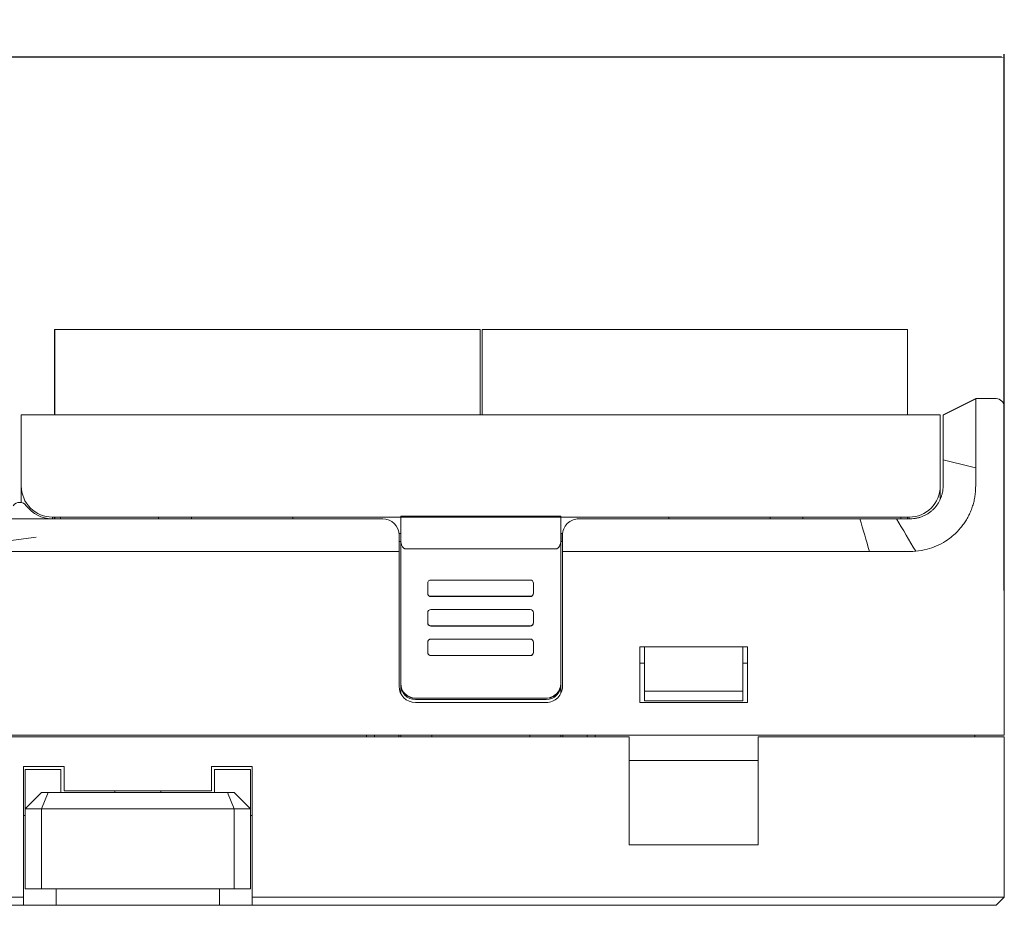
# Model space of a CAD drawing. Header units: millimetres. Extents: x -1146 to -167, y 277 to 699.
# Tile 23 of 40: x -894 to -834, y 534 to 588. Entities that reach past the tile are written whole.
import ezdxf

# ---------------------------------------------------------------- set-up
doc = ezdxf.new("R2010")
doc.units = ezdxf.units.MM
doc.header["$MEASUREMENT"] = 0
doc.dimstyles.get("Standard").update_dxf_attribs({"dimtxt": 3.5, "dimasz": 0.18, "dimexe": 0.18, "dimexo": 0.0625, "dimgap": 0.09, "dimtad": 0, "dimtih": 1, "dimtoh": 1, "dimdec": 4, "dimzin": 0, "dimdsep": 46, "dimtxsty": 'Standard', "dimcen": 0.09, "dimadec": 0, "dimazin": 0, "dimtfac": 1, "dimtdec": 4, "dimtofl": 0, "dimtmove": 0, "dimatfit": 3, "dimfxl": 1, "dimtolj": 1, "dimtzin": 0, "dimarcsym": 0})

# ---------------------------------------------------------------- blocks, each defined once
blk = doc.blocks.new('*D1')
at = {"color": 0, "lineweight": -2}
for p, q in [((-995.894, 553.173), (-995.894, 585.637)), ((-995.714, 585.457), (-926.068, 585.457)), ((-834.074, 585.457), (-903.721, 585.457)), ((-833.894, 552.834), (-833.894, 585.637))]:
    blk.add_line(p, q, dxfattribs=at)
at = {"color": 0}
for points in [[(-995.714, 585.487), (-995.714, 585.427), (-995.894, 585.457)], [(-834.074, 585.427), (-834.074, 585.487), (-833.894, 585.457)]]:
    blk.add_solid(points, dxfattribs=at)
at = {"layer": 'Defpoints', "color": 0}
for p in [(-833.894, 585.457), (-995.894, 553.11), (-833.894, 552.772)]:
    blk.add_point(p, dxfattribs=at)
at = {"color": 0, "insert": (-914.894, 585.457), "char_height": 3.5, "attachment_point": 5}
blk.add_mtext('\\A1;162.0%%p1.0', dxfattribs=at)

msp = doc.modelspace()

# ---------------------------------------------------------------- linework, layer by layer
at = {"lineweight": 18}
for points in [[(-891.963, 568.794), (-891.963, 568.794), (-891.98, 568.794), (-891.98, 568.794)], [(-891.98, 568.794), (-891.98, 568.794), (-891.98, 563.569), (-891.98, 563.569)], [(-891.463, 568.794), (-891.463, 568.794), (-891.963, 568.794), (-891.963, 568.794)], [(-891.963, 568.794), (-891.963, 568.794), (-891.963, 563.569), (-891.963, 563.569)], [(-866.463, 568.794), (-866.463, 568.794), (-891.463, 568.794), (-891.463, 568.794)], [(-866.463, 568.794), (-866.463, 568.794), (-865.963, 568.794), (-865.963, 568.794)], [(-865.963, 568.794), (-865.963, 568.794), (-865.963, 563.569), (-865.963, 563.569)], [(-865.963, 563.569), (-865.963, 563.569), (-865.963, 568.794), (-865.963, 568.794)], [(-865.823, 568.794), (-865.823, 568.794), (-865.84, 568.794), (-865.84, 568.794)], [(-865.84, 568.794), (-865.84, 568.794), (-865.84, 563.569), (-865.84, 563.569)], [(-865.323, 568.794), (-865.323, 568.794), (-865.823, 568.794), (-865.823, 568.794)], [(-865.823, 568.794), (-865.823, 568.794), (-865.823, 563.569), (-865.823, 563.569)], [(-852.823, 568.794), (-852.823, 568.794), (-865.323, 568.794), (-865.323, 568.794)], [(-840.323, 568.794), (-840.323, 568.794), (-852.823, 568.794), (-852.823, 568.794)], [(-839.823, 568.794), (-839.823, 568.794), (-840.323, 568.794), (-840.323, 568.794)], [(-839.823, 568.794), (-839.823, 568.794), (-839.823, 563.569), (-839.823, 563.569)], [(-839.823, 563.569), (-839.823, 563.569), (-839.823, 568.794), (-839.823, 568.794)], [(-835.644, 564.569), (-835.644, 564.569), (-837.641, 563.569), (-837.641, 563.569)], [(-835.628, 564.565), (-835.628, 564.565), (-837.641, 563.567), (-837.641, 563.567)], [(-835.633, 564.569), (-835.633, 564.569), (-835.014, 564.569), (-835.014, 564.569)], [(-834.394, 564.569), (-834.394, 564.569), (-835.633, 564.569), (-835.633, 564.569)], [(-835.633, 564.569), (-835.627, 564.569), (-835.626, 564.564), (-835.631, 564.554)], [(-835.014, 564.569), (-835.014, 564.569), (-834.394, 564.569), (-834.394, 564.569)], [(-833.894, 564.069), (-833.894, 564.069), (-833.894, 561.569), (-833.894, 561.569)], [(-894.019, 563.569), (-894.019, 563.569), (-837.814, 563.569), (-837.814, 563.569)], [(-894.019, 561.569), (-894.019, 561.569), (-894.019, 563.569), (-894.019, 563.569)], [(-837.814, 563.569), (-837.814, 563.569), (-894.019, 563.569), (-894.019, 563.569)], [(-837.814, 563.569), (-837.814, 563.569), (-837.814, 561.569), (-837.814, 561.569)], [(-894.019, 559.219), (-894.019, 559.219), (-894.019, 561.569), (-894.019, 561.569)], [(-837.814, 561.569), (-837.814, 561.569), (-837.814, 559.219), (-837.814, 559.219)], [(-837.641, 560.819), (-837.641, 561.005), (-837.641, 561.192), (-837.641, 561.378)], [(-835.639, 561.569), (-835.645, 561.391), (-835.638, 561.212), (-835.64, 561.034)], [(-833.894, 561.569), (-833.894, 561.569), (-833.894, 543.974), (-833.894, 543.974)], [(-833.894, 561.569), (-833.894, 561.569), (-833.894, 543.974), (-833.894, 543.974)], [(-837.641, 559.702), (-837.641, 560.074), (-837.641, 560.447), (-837.641, 560.819)], [(-835.642, 560.328), (-836.308, 560.492), (-836.975, 560.655), (-837.641, 560.819)], [(-835.64, 561.034), (-835.642, 560.799), (-835.64, 560.563), (-835.642, 560.328)], [(-837.641, 559.702), (-837.641, 559.541), (-837.641, 559.38), (-837.641, 559.219)], [(-894.019, 559.219), (-894.019, 559.219), (-894.019, 558.209), (-894.019, 558.209)], [(-839.714, 557.319), (-838.664, 557.319), (-837.814, 558.169), (-837.814, 559.219)], [(-837.814, 558.449), (-837.814, 558.449), (-837.814, 559.219), (-837.814, 559.219)], [(-893.719, 558.019), (-893.347, 557.523), (-892.766, 557.227), (-892.146, 557.219)], [(-893.119, 557.219), (-893.119, 557.219), (-892.146, 557.219), (-892.146, 557.219)], [(-892.146, 557.219), (-892.137, 557.219), (-892.128, 557.219), (-892.119, 557.219)], [(-892.119, 557.219), (-892.119, 557.219), (-892.119, 557.319), (-892.119, 557.319)], [(-870.816, 557.319), (-870.816, 557.319), (-892.119, 557.319), (-892.119, 557.319)], [(-891.119, 557.219), (-891.119, 557.219), (-892.119, 557.219), (-892.119, 557.219)], [(-892.114, 557.219), (-892.114, 557.219), (-892.114, 557.319), (-892.114, 557.319)], [(-891.98, 557.319), (-891.98, 557.319), (-891.98, 557.219), (-891.98, 557.219)], [(-891.963, 557.319), (-891.963, 557.319), (-891.963, 557.219), (-891.963, 557.219)], [(-891.619, 557.319), (-891.619, 557.319), (-891.619, 557.219), (-891.619, 557.219)], [(-891.119, 557.219), (-891.119, 557.219), (-871.916, 557.219), (-871.916, 557.219)], [(-885.619, 557.319), (-885.619, 557.319), (-885.619, 557.219), (-885.619, 557.219)], [(-883.619, 557.319), (-883.619, 557.319), (-883.619, 557.219), (-883.619, 557.219)], [(-877.416, 557.219), (-877.416, 557.219), (-877.416, 557.319), (-877.416, 557.319)], [(-870.916, 556.219), (-870.916, 556.771), (-871.364, 557.219), (-871.916, 557.219)], [(-870.816, 557.326), (-870.816, 557.326), (-870.816, 557.371), (-870.816, 557.371)], [(-861.016, 557.371), (-861.016, 557.371), (-870.816, 557.371), (-870.816, 557.371)], [(-870.816, 557.325), (-870.816, 556.871), (-870.816, 556.417), (-870.816, 555.964)], [(-861.016, 557.325), (-864.283, 557.325), (-867.55, 557.325), (-870.816, 557.325)], [(-861.016, 557.371), (-861.016, 557.371), (-861.016, 557.326), (-861.016, 557.326)], [(-861.016, 555.964), (-861.016, 556.417), (-861.016, 556.871), (-861.016, 557.325)], [(-839.714, 557.319), (-839.714, 557.319), (-861.016, 557.319), (-861.016, 557.319)], [(-859.916, 557.219), (-859.916, 557.219), (-842.726, 557.219), (-842.726, 557.219)], [(-854.416, 557.319), (-854.416, 557.319), (-854.416, 557.219), (-854.416, 557.219)], [(-848.214, 557.319), (-848.214, 557.319), (-848.214, 557.219), (-848.214, 557.219)], [(-846.213, 557.319), (-846.213, 557.319), (-846.213, 557.219), (-846.213, 557.219)], [(-842.726, 557.219), (-842.53, 556.552), (-842.334, 555.886), (-842.138, 555.219)], [(-840.49, 557.219), (-840.304, 557.219), (-840.117, 557.219), (-839.931, 557.219)], [(-840.49, 557.219), (-840.097, 556.557), (-839.705, 555.894), (-839.312, 555.232)], [(-840.214, 557.319), (-840.214, 557.319), (-840.214, 557.219), (-840.214, 557.219)], [(-839.931, 557.219), (-839.834, 557.219), (-839.738, 557.219), (-839.641, 557.219)], [(-839.823, 557.319), (-839.823, 557.319), (-839.823, 557.219), (-839.823, 557.219)], [(-839.823, 557.219), (-839.823, 557.219), (-839.823, 557.319), (-839.823, 557.319)], [(-839.714, 557.219), (-839.714, 557.219), (-839.714, 557.319), (-839.714, 557.319)], [(-893.119, 556.083), (-893.119, 556.083), (-895.119, 555.831), (-895.119, 555.831)], [(-870.921, 556.319), (-870.921, 556.319), (-870.816, 556.319), (-870.816, 556.319)], [(-870.916, 556.219), (-870.916, 556.219), (-870.916, 555.219), (-870.916, 555.219)], [(-870.816, 547.134), (-870.816, 547.134), (-870.816, 555.964), (-870.816, 555.964)], [(-870.816, 547.134), (-870.816, 547.134), (-870.816, 555.957), (-870.816, 555.957)], [(-861.016, 556.319), (-861.016, 556.319), (-860.911, 556.319), (-860.911, 556.319)], [(-861.016, 555.964), (-861.016, 555.964), (-861.016, 547.134), (-861.016, 547.134)], [(-861.016, 555.957), (-861.016, 555.957), (-861.016, 547.134), (-861.016, 547.134)], [(-860.995, 555.819), (-860.995, 555.819), (-860.995, 556.319), (-860.995, 556.319)], [(-860.916, 555.219), (-860.916, 555.219), (-860.916, 556.219), (-860.916, 556.219)], [(-870.916, 555.819), (-870.916, 555.819), (-870.816, 555.819), (-870.816, 555.819)], [(-861.316, 555.38), (-861.316, 555.38), (-870.516, 555.38), (-870.516, 555.38)], [(-861.016, 555.819), (-861.016, 555.819), (-860.916, 555.819), (-860.916, 555.819)], [(-893.119, 555.219), (-893.119, 555.219), (-870.916, 555.219), (-870.916, 555.219)], [(-870.916, 546.977), (-870.916, 546.977), (-870.916, 555.219), (-870.916, 555.219)], [(-860.916, 555.219), (-860.916, 555.219), (-860.916, 546.977), (-860.916, 546.977)], [(-860.916, 555.219), (-860.916, 555.219), (-842.138, 555.219), (-842.138, 555.219)], [(-862.888, 553.472), (-862.888, 553.472), (-868.962, 553.472), (-868.962, 553.472)], [(-869.163, 553.273), (-869.163, 553.273), (-869.163, 552.673), (-869.163, 552.673)], [(-862.688, 552.673), (-862.688, 552.673), (-862.688, 553.273), (-862.688, 553.273)], [(-869.163, 552.673), (-869.163, 552.673), (-869.163, 552.657), (-869.163, 552.657)], [(-868.962, 552.474), (-868.962, 552.474), (-862.888, 552.474), (-862.888, 552.474)], [(-862.888, 552.457), (-862.888, 552.457), (-868.962, 552.457), (-868.962, 552.457)], [(-862.888, 552.457), (-862.777, 552.457), (-862.688, 552.546), (-862.688, 552.657)], [(-862.688, 552.676), (-862.688, 552.676), (-862.688, 552.657), (-862.688, 552.657)], [(-862.688, 552.673), (-862.688, 552.673), (-862.688, 552.657), (-862.688, 552.657)], [(-862.888, 551.665), (-862.888, 551.665), (-868.962, 551.665), (-868.962, 551.665)], [(-869.163, 551.466), (-869.163, 551.466), (-869.163, 550.866), (-869.163, 550.866)], [(-862.688, 550.866), (-862.688, 550.866), (-862.688, 551.466), (-862.688, 551.466)], [(-869.163, 550.85), (-869.163, 550.85), (-869.163, 550.866), (-869.163, 550.866)], [(-869.163, 550.866), (-869.163, 550.866), (-869.163, 550.85), (-869.163, 550.85)], [(-868.962, 550.667), (-868.962, 550.667), (-862.888, 550.667), (-862.888, 550.667)], [(-862.888, 550.65), (-862.888, 550.65), (-868.962, 550.65), (-868.962, 550.65)], [(-862.888, 550.65), (-862.777, 550.65), (-862.688, 550.74), (-862.688, 550.85)], [(-862.688, 550.869), (-862.688, 550.869), (-862.688, 550.85), (-862.688, 550.85)], [(-862.688, 550.866), (-862.688, 550.866), (-862.688, 550.85), (-862.688, 550.85)], [(-862.888, 549.858), (-862.888, 549.858), (-868.962, 549.858), (-868.962, 549.858)], [(-869.163, 549.659), (-869.163, 549.659), (-869.163, 549.059), (-869.163, 549.059)], [(-862.688, 549.059), (-862.688, 549.059), (-862.688, 549.659), (-862.688, 549.659)], [(-856.194, 545.974), (-856.194, 545.974), (-856.194, 549.374), (-856.194, 549.374)], [(-856.194, 549.374), (-856.194, 549.374), (-849.594, 549.374), (-849.594, 549.374)], [(-855.894, 548.762), (-855.894, 548.762), (-855.894, 549.374), (-855.894, 549.374)], [(-849.894, 549.374), (-849.894, 549.374), (-849.894, 548.762), (-849.894, 548.762)], [(-849.594, 549.374), (-849.594, 549.374), (-849.594, 545.974), (-849.594, 545.974)], [(-869.163, 549.043), (-869.163, 549.043), (-869.163, 549.059), (-869.163, 549.059)], [(-869.163, 549.059), (-869.163, 549.059), (-869.163, 549.043), (-869.163, 549.043)], [(-868.962, 548.86), (-868.962, 548.86), (-862.888, 548.86), (-862.888, 548.86)], [(-862.888, 548.843), (-862.888, 548.843), (-868.962, 548.843), (-868.962, 548.843)], [(-862.888, 548.843), (-862.777, 548.843), (-862.688, 548.933), (-862.688, 549.043)], [(-862.688, 549.062), (-862.688, 549.062), (-862.688, 549.043), (-862.688, 549.043)], [(-862.688, 549.059), (-862.688, 549.059), (-862.688, 549.043), (-862.688, 549.043)], [(-855.894, 548.762), (-855.894, 548.762), (-855.894, 546.674), (-855.894, 546.674)], [(-849.894, 546.674), (-849.894, 546.674), (-849.894, 548.762), (-849.894, 548.762)], [(-855.894, 548.374), (-855.894, 548.374), (-856.194, 548.374), (-856.194, 548.374)], [(-849.594, 548.374), (-849.594, 548.374), (-849.894, 548.374), (-849.894, 548.374)], [(-870.916, 546.977), (-870.916, 546.425), (-870.469, 545.977), (-869.916, 545.977)], [(-870.816, 547.059), (-870.816, 547.059), (-870.816, 547.134), (-870.816, 547.134)], [(-870.816, 547.134), (-870.808, 546.644), (-870.408, 546.251), (-869.916, 546.251)], [(-870.816, 546.541), (-870.816, 546.541), (-870.816, 547.059), (-870.816, 547.059)], [(-861.916, 546.251), (-861.425, 546.251), (-861.025, 546.644), (-861.016, 547.134)], [(-861.016, 547.134), (-861.016, 547.134), (-861.016, 547.059), (-861.016, 547.059)], [(-861.016, 547.134), (-861.016, 547.134), (-861.016, 547.059), (-861.016, 547.059)], [(-861.016, 546.541), (-861.016, 546.541), (-861.016, 547.059), (-861.016, 547.059)], [(-861.916, 546.251), (-861.916, 546.251), (-869.916, 546.251), (-869.916, 546.251)], [(-855.894, 546.674), (-855.894, 546.674), (-849.894, 546.674), (-849.894, 546.674)], [(-855.894, 546.074), (-855.894, 546.074), (-855.894, 546.674), (-855.894, 546.674)], [(-849.894, 546.674), (-849.894, 546.674), (-849.894, 546.074), (-849.894, 546.074)], [(-869.916, 546.161), (-869.916, 546.161), (-861.916, 546.161), (-861.916, 546.161)], [(-861.916, 545.977), (-861.916, 545.977), (-869.916, 545.977), (-869.916, 545.977)], [(-849.594, 545.974), (-849.594, 545.974), (-856.194, 545.974), (-856.194, 545.974)], [(-849.894, 546.074), (-849.894, 546.074), (-855.894, 546.074), (-855.894, 546.074)], [(-990.394, 543.974), (-990.394, 543.974), (-834.394, 543.974), (-834.394, 543.974)], [(-906.444, 543.874), (-906.444, 543.874), (-856.844, 543.874), (-856.844, 543.874)], [(-872.916, 543.874), (-872.916, 543.874), (-872.916, 543.974), (-872.916, 543.974)], [(-872.416, 543.974), (-872.416, 543.974), (-872.416, 543.874), (-872.416, 543.874)], [(-870.938, 543.974), (-870.938, 543.974), (-870.938, 543.874), (-870.938, 543.874)], [(-870.816, 543.874), (-870.816, 543.874), (-870.816, 543.974), (-870.816, 543.974)], [(-868.916, 543.874), (-868.916, 543.874), (-868.916, 543.974), (-868.916, 543.974)], [(-862.916, 543.974), (-862.916, 543.974), (-862.916, 543.874), (-862.916, 543.874)], [(-861.016, 543.874), (-861.016, 543.874), (-861.016, 543.974), (-861.016, 543.974)], [(-860.895, 543.974), (-860.895, 543.974), (-860.895, 543.874), (-860.895, 543.874)], [(-859.416, 543.974), (-859.416, 543.974), (-859.416, 543.874), (-859.416, 543.874)], [(-858.916, 543.874), (-858.916, 543.874), (-858.916, 543.974), (-858.916, 543.974)], [(-856.844, 543.874), (-856.844, 543.874), (-856.844, 537.276), (-856.844, 537.276)], [(-848.944, 543.874), (-848.944, 543.874), (-834.394, 543.874), (-834.394, 543.874)], [(-848.944, 537.276), (-848.944, 537.276), (-848.944, 543.874), (-848.944, 543.874)], [(-835.694, 543.974), (-835.694, 543.974), (-835.694, 543.874), (-835.694, 543.874)], [(-833.894, 543.974), (-833.894, 543.974), (-834.394, 543.974), (-834.394, 543.974)], [(-834.394, 543.874), (-834.394, 543.874), (-833.894, 543.874), (-833.894, 543.874)], [(-833.894, 543.874), (-833.894, 543.874), (-833.894, 534.069), (-833.894, 534.069)], [(-833.894, 543.874), (-833.894, 543.874), (-833.894, 534.069), (-833.894, 534.069)], [(-893.894, 534.069), (-893.894, 534.069), (-893.894, 542.069), (-893.894, 542.069)], [(-891.394, 542.069), (-891.394, 542.069), (-893.894, 542.069), (-893.894, 542.069)], [(-891.394, 542.069), (-891.394, 542.069), (-891.394, 540.569), (-891.394, 540.569)], [(-882.394, 542.069), (-882.394, 542.069), (-882.394, 540.569), (-882.394, 540.569)], [(-879.894, 542.069), (-879.894, 542.069), (-882.394, 542.069), (-882.394, 542.069)], [(-879.894, 542.069), (-879.894, 542.069), (-879.894, 534.069), (-879.894, 534.069)], [(-856.844, 542.419), (-856.844, 542.419), (-848.944, 542.419), (-848.944, 542.419)], [(-893.794, 541.869), (-893.794, 541.869), (-893.794, 539.469), (-893.794, 539.469)], [(-891.594, 541.869), (-891.594, 541.869), (-893.794, 541.869), (-893.794, 541.869)], [(-891.594, 541.869), (-891.594, 541.869), (-891.594, 540.469), (-891.594, 540.469)], [(-882.194, 541.869), (-882.194, 541.869), (-882.194, 540.469), (-882.194, 540.469)], [(-882.194, 541.869), (-882.194, 541.869), (-879.994, 541.869), (-879.994, 541.869)], [(-879.994, 541.869), (-879.994, 541.869), (-879.994, 539.469), (-879.994, 539.469)], [(-893.794, 539.469), (-893.794, 539.469), (-892.794, 540.469), (-892.794, 540.469)], [(-892.794, 539.469), (-892.794, 539.469), (-892.38, 540.469), (-892.38, 540.469)], [(-892.794, 540.469), (-892.794, 540.469), (-892.38, 540.469), (-892.38, 540.469)], [(-892.38, 540.469), (-892.38, 540.469), (-881.409, 540.469), (-881.409, 540.469)], [(-891.394, 540.569), (-891.394, 540.569), (-882.394, 540.569), (-882.394, 540.569)], [(-888.294, 540.569), (-888.294, 540.569), (-888.294, 540.469), (-888.294, 540.469)], [(-885.494, 540.469), (-885.494, 540.469), (-885.494, 540.569), (-885.494, 540.569)], [(-881.409, 540.469), (-881.409, 540.469), (-880.994, 540.469), (-880.994, 540.469)], [(-880.994, 539.469), (-880.994, 539.469), (-881.409, 540.469), (-881.409, 540.469)], [(-879.994, 539.469), (-879.994, 539.469), (-880.994, 540.469), (-880.994, 540.469)], [(-893.794, 539.069), (-893.794, 539.069), (-893.894, 539.069), (-893.894, 539.069)], [(-893.794, 534.569), (-893.794, 534.569), (-893.794, 539.469), (-893.794, 539.469)], [(-892.794, 539.469), (-892.794, 539.469), (-893.794, 539.469), (-893.794, 539.469)], [(-880.994, 539.469), (-880.994, 539.469), (-892.794, 539.469), (-892.794, 539.469)], [(-892.794, 534.569), (-892.794, 534.569), (-892.794, 539.469), (-892.794, 539.469)], [(-879.994, 539.469), (-879.994, 539.469), (-880.994, 539.469), (-880.994, 539.469)], [(-880.994, 539.469), (-880.994, 539.469), (-880.994, 534.569), (-880.994, 534.569)], [(-879.994, 534.569), (-879.994, 534.569), (-879.994, 539.469), (-879.994, 539.469)], [(-879.894, 539.069), (-879.894, 539.069), (-879.994, 539.069), (-879.994, 539.069)], [(-848.944, 537.276), (-848.944, 537.276), (-856.844, 537.276), (-856.844, 537.276)], [(-893.794, 534.569), (-893.794, 534.569), (-892.794, 534.569), (-892.794, 534.569)], [(-892.794, 534.569), (-892.794, 534.569), (-880.994, 534.569), (-880.994, 534.569)], [(-891.894, 533.569), (-891.894, 533.569), (-891.894, 534.569), (-891.894, 534.569)], [(-881.894, 534.569), (-881.894, 534.569), (-881.894, 533.569), (-881.894, 533.569)], [(-880.994, 534.569), (-880.994, 534.569), (-879.994, 534.569), (-879.994, 534.569)], [(-954.794, 534.069), (-954.794, 534.069), (-893.894, 534.069), (-893.894, 534.069)], [(-893.894, 534.069), (-893.894, 534.069), (-893.894, 533.569), (-893.894, 533.569)], [(-879.894, 533.569), (-879.894, 533.569), (-879.894, 534.069), (-879.894, 534.069)], [(-879.894, 534.069), (-879.894, 534.069), (-834.394, 534.069), (-834.394, 534.069)], [(-834.394, 533.569), (-834.394, 533.569), (-833.894, 534.069), (-833.894, 534.069)], [(-833.894, 534.069), (-833.894, 534.069), (-834.394, 534.069), (-834.394, 534.069)], [(-893.894, 533.569), (-893.894, 533.569), (-954.794, 533.569), (-954.794, 533.569)], [(-891.894, 533.569), (-891.894, 533.569), (-893.894, 533.569), (-893.894, 533.569)], [(-891.895, 533.569), (-891.895, 533.569), (-881.895, 533.569), (-881.895, 533.569)], [(-879.894, 533.569), (-879.894, 533.569), (-881.894, 533.569), (-881.894, 533.569)], [(-834.394, 533.569), (-834.394, 533.569), (-879.894, 533.569), (-879.894, 533.569)]]:
    msp.add_open_spline(points, degree=3, dxfattribs=at)
for points, knots in [([(-835.639, 561.569), (-835.638, 561.615), (-835.638, 561.661), (-835.638, 561.707), (-835.638, 561.707), (-835.638, 561.73), (-835.639, 561.753), (-835.639, 561.776), (-835.639, 561.776), (-835.64, 561.799), (-835.64, 561.822), (-835.64, 561.845), (-835.64, 561.845), (-835.642, 561.936), (-835.642, 562.026), (-835.643, 562.116), (-835.643, 562.116), (-835.643, 562.206), (-835.643, 562.295), (-835.642, 562.384), (-835.642, 562.384), (-835.642, 562.428), (-835.642, 562.472), (-835.642, 562.516), (-835.642, 562.516), (-835.642, 562.538), (-835.642, 562.559), (-835.641, 562.581), (-835.641, 562.581), (-835.641, 562.603), (-835.641, 562.625), (-835.641, 562.646), (-835.641, 562.646), (-835.641, 562.732), (-835.64, 562.816), (-835.64, 562.898), (-835.64, 562.898), (-835.64, 562.98), (-835.64, 563.06), (-835.64, 563.138), (-835.64, 563.138), (-835.64, 563.216), (-835.64, 563.292), (-835.64, 563.366), (-835.64, 563.366), (-835.641, 563.403), (-835.641, 563.439), (-835.641, 563.475), (-835.641, 563.475), (-835.641, 563.51), (-835.642, 563.545), (-835.642, 563.579), (-835.642, 563.579), (-835.642, 563.648), (-835.643, 563.713), (-835.643, 563.774), (-835.643, 563.774), (-835.644, 563.836), (-835.644, 563.895), (-835.644, 563.951), (-835.644, 563.951), (-835.644, 563.979), (-835.644, 564.006), (-835.643, 564.032), (-835.643, 564.032), (-835.643, 564.045), (-835.643, 564.058), (-835.643, 564.071), (-835.643, 564.071), (-835.643, 564.084), (-835.642, 564.096), (-835.642, 564.109), (-835.642, 564.109), (-835.641, 564.158), (-835.641, 564.203), (-835.641, 564.245), (-835.641, 564.245), (-835.641, 564.286), (-835.641, 564.323), (-835.641, 564.357), (-835.641, 564.357), (-835.641, 564.391), (-835.642, 564.421), (-835.641, 564.447), (-835.641, 564.447), (-835.641, 564.46), (-835.641, 564.472), (-835.641, 564.483), (-835.641, 564.483), (-835.64, 564.494), (-835.64, 564.504), (-835.639, 564.513), (-835.639, 564.513), (-835.638, 564.522), (-835.637, 564.529), (-835.636, 564.536), (-835.636, 564.536), (-835.635, 564.54), (-835.635, 564.543), (-835.634, 564.546), (-835.634, 564.546), (-835.633, 564.548), (-835.632, 564.551), (-835.631, 564.553)], [0, 0, 0, 0, 0.038462, 0.038462, 0.038462, 0.038462, 0.076923, 0.076923, 0.076923, 0.076923, 0.115385, 0.115385, 0.115385, 0.115385, 0.153846, 0.153846, 0.153846, 0.153846, 0.192308, 0.192308, 0.192308, 0.192308, 0.230769, 0.230769, 0.230769, 0.230769, 0.269231, 0.269231, 0.269231, 0.269231, 0.307692, 0.307692, 0.307692, 0.307692, 0.346154, 0.346154, 0.346154, 0.346154, 0.384615, 0.384615, 0.384615, 0.384615, 0.423077, 0.423077, 0.423077, 0.423077, 0.461538, 0.461538, 0.461538, 0.461538, 0.5, 0.5, 0.5, 0.5, 0.538462, 0.538462, 0.538462, 0.538462, 0.576923, 0.576923, 0.576923, 0.576923, 0.615385, 0.615385, 0.615385, 0.615385, 0.653846, 0.653846, 0.653846, 0.653846, 0.692308, 0.692308, 0.692308, 0.692308, 0.730769, 0.730769, 0.730769, 0.730769, 0.769231, 0.769231, 0.769231, 0.769231, 0.807692, 0.807692, 0.807692, 0.807692, 0.846154, 0.846154, 0.846154, 0.846154, 0.884615, 0.884615, 0.884615, 0.884615, 0.923077, 0.923077, 0.923077, 0.923077, 0.961538, 0.961538, 0.961538, 0.961538, 1, 1, 1, 1]), ([(-833.894, 564.069), (-833.894, 564.202), (-833.947, 564.329), (-834.041, 564.423), (-834.041, 564.423), (-834.135, 564.516), (-834.262, 564.569), (-834.394, 564.569)], [0, 0, 0, 0, 0.5, 0.5, 0.5, 0.5, 1, 1, 1, 1]), ([(-837.641, 561.378), (-837.641, 561.541), (-837.641, 561.704), (-837.641, 561.864), (-837.641, 561.864), (-837.641, 561.904), (-837.641, 561.944), (-837.641, 561.984), (-837.641, 561.984), (-837.641, 562.024), (-837.641, 562.063), (-837.641, 562.103), (-837.641, 562.103), (-837.641, 562.123), (-837.641, 562.143), (-837.641, 562.162), (-837.641, 562.162), (-837.641, 562.182), (-837.641, 562.201), (-837.641, 562.221), (-837.641, 562.221), (-837.641, 562.259), (-837.641, 562.297), (-837.641, 562.335), (-837.641, 562.335), (-837.641, 562.409), (-837.641, 562.482), (-837.641, 562.552), (-837.641, 562.552), (-837.641, 562.622), (-837.641, 562.69), (-837.641, 562.755), (-837.641, 562.755), (-837.641, 562.771), (-837.641, 562.788), (-837.641, 562.804), (-837.641, 562.804), (-837.641, 562.82), (-837.641, 562.836), (-837.641, 562.851), (-837.641, 562.851), (-837.641, 562.883), (-837.641, 562.913), (-837.641, 562.943), (-837.641, 562.943), (-837.641, 563.002), (-837.641, 563.058), (-837.641, 563.11), (-837.641, 563.11), (-837.641, 563.162), (-837.641, 563.211), (-837.641, 563.255), (-837.641, 563.255), (-837.641, 563.266), (-837.641, 563.278), (-837.641, 563.288), (-837.641, 563.288), (-837.641, 563.299), (-837.641, 563.309), (-837.641, 563.319), (-837.641, 563.319), (-837.641, 563.34), (-837.641, 563.359), (-837.641, 563.376), (-837.641, 563.376), (-837.641, 563.412), (-837.641, 563.443), (-837.641, 563.469), (-837.641, 563.469), (-837.641, 563.482), (-837.641, 563.494), (-837.641, 563.505), (-837.641, 563.505), (-837.641, 563.515), (-837.641, 563.525), (-837.641, 563.532), (-837.641, 563.532), (-837.641, 563.536), (-837.641, 563.54), (-837.641, 563.543), (-837.641, 563.543), (-837.641, 563.546), (-837.641, 563.549), (-837.641, 563.551), (-837.641, 563.551), (-837.641, 563.556), (-837.641, 563.56), (-837.641, 563.563), (-837.641, 563.563), (-837.641, 563.568), (-837.641, 563.57), (-837.641, 563.57), (-837.641, 563.57), (-837.641, 563.57), (-837.641, 563.563), (-837.641, 563.566)], [0, 0, 0, 0, 0.041667, 0.041667, 0.041667, 0.041667, 0.083333, 0.083333, 0.083333, 0.083333, 0.125, 0.125, 0.125, 0.125, 0.166667, 0.166667, 0.166667, 0.166667, 0.208333, 0.208333, 0.208333, 0.208333, 0.25, 0.25, 0.25, 0.25, 0.291667, 0.291667, 0.291667, 0.291667, 0.333333, 0.333333, 0.333333, 0.333333, 0.375, 0.375, 0.375, 0.375, 0.416667, 0.416667, 0.416667, 0.416667, 0.458333, 0.458333, 0.458333, 0.458333, 0.5, 0.5, 0.5, 0.5, 0.541667, 0.541667, 0.541667, 0.541667, 0.583333, 0.583333, 0.583333, 0.583333, 0.625, 0.625, 0.625, 0.625, 0.666667, 0.666667, 0.666667, 0.666667, 0.708333, 0.708333, 0.708333, 0.708333, 0.75, 0.75, 0.75, 0.75, 0.791667, 0.791667, 0.791667, 0.791667, 0.833333, 0.833333, 0.833333, 0.833333, 0.875, 0.875, 0.875, 0.875, 0.916667, 0.916667, 0.916667, 0.916667, 0.958333, 0.958333, 0.958333, 0.958333, 1, 1, 1, 1]), ([(-835.642, 560.328), (-835.644, 560.093), (-835.64, 559.857), (-835.64, 559.622), (-835.64, 559.622), (-835.64, 559.386), (-835.643, 559.151), (-835.657, 558.916)], [0, 0, 0, 0, 0.5, 0.5, 0.5, 0.5, 1, 1, 1, 1]), ([(-894.019, 559.219), (-894.019, 558.715), (-893.819, 558.232), (-893.463, 557.875), (-893.463, 557.875), (-893.106, 557.519), (-892.623, 557.319), (-892.119, 557.319)], [0, 0, 0, 0, 0.5, 0.5, 0.5, 0.5, 1, 1, 1, 1]), ([(-837.641, 559.219), (-837.641, 559.087), (-837.654, 558.957), (-837.679, 558.829), (-837.679, 558.829), (-837.692, 558.765), (-837.708, 558.702), (-837.727, 558.639), (-837.727, 558.639), (-837.736, 558.608), (-837.747, 558.577), (-837.758, 558.546), (-837.758, 558.546), (-837.769, 558.515), (-837.781, 558.484), (-837.793, 558.454), (-837.793, 558.454), (-837.843, 558.333), (-837.905, 558.218), (-837.977, 558.109), (-837.977, 558.109), (-837.995, 558.082), (-838.014, 558.055), (-838.034, 558.029), (-838.034, 558.029), (-838.044, 558.016), (-838.053, 558.003), (-838.064, 557.99), (-838.064, 557.99), (-838.074, 557.976), (-838.084, 557.964), (-838.095, 557.951), (-838.095, 557.951), (-838.136, 557.9), (-838.18, 557.851), (-838.226, 557.805), (-838.226, 557.805), (-838.272, 557.759), (-838.321, 557.715), (-838.371, 557.674), (-838.371, 557.674), (-838.421, 557.633), (-838.474, 557.594), (-838.528, 557.557), (-838.528, 557.557), (-838.556, 557.539), (-838.584, 557.521), (-838.612, 557.504), (-838.612, 557.504), (-838.64, 557.487), (-838.668, 557.471), (-838.697, 557.456), (-838.697, 557.456), (-838.755, 557.425), (-838.814, 557.397), (-838.874, 557.372), (-838.874, 557.372), (-838.934, 557.347), (-838.995, 557.325), (-839.058, 557.306), (-839.058, 557.306), (-839.089, 557.296), (-839.121, 557.288), (-839.153, 557.279), (-839.153, 557.279), (-839.185, 557.271), (-839.217, 557.264), (-839.249, 557.258), (-839.249, 557.258), (-839.282, 557.251), (-839.314, 557.246), (-839.346, 557.241), (-839.346, 557.241), (-839.379, 557.236), (-839.411, 557.232), (-839.444, 557.229), (-839.444, 557.229), (-839.509, 557.222), (-839.575, 557.219), (-839.641, 557.219)], [0, 0, 0, 0, 0.05, 0.05, 0.05, 0.05, 0.1, 0.1, 0.1, 0.1, 0.15, 0.15, 0.15, 0.15, 0.2, 0.2, 0.2, 0.2, 0.25, 0.25, 0.25, 0.25, 0.3, 0.3, 0.3, 0.3, 0.35, 0.35, 0.35, 0.35, 0.4, 0.4, 0.4, 0.4, 0.45, 0.45, 0.45, 0.45, 0.5, 0.5, 0.5, 0.5, 0.55, 0.55, 0.55, 0.55, 0.6, 0.6, 0.6, 0.6, 0.65, 0.65, 0.65, 0.65, 0.7, 0.7, 0.7, 0.7, 0.75, 0.75, 0.75, 0.75, 0.8, 0.8, 0.8, 0.8, 0.85, 0.85, 0.85, 0.85, 0.9, 0.9, 0.9, 0.9, 0.95, 0.95, 0.95, 0.95, 1, 1, 1, 1]), ([(-838.617, 555.352), (-838.416, 555.405), (-838.222, 555.473), (-838.034, 555.556), (-838.034, 555.556), (-837.847, 555.638), (-837.665, 555.735), (-837.49, 555.846), (-837.49, 555.846), (-837.469, 555.86), (-837.447, 555.875), (-837.425, 555.889), (-837.425, 555.889), (-837.404, 555.903), (-837.382, 555.918), (-837.361, 555.933), (-837.361, 555.933), (-837.318, 555.962), (-837.277, 555.992), (-837.236, 556.023), (-837.236, 556.023), (-837.153, 556.085), (-837.074, 556.15), (-836.997, 556.218), (-836.997, 556.218), (-836.843, 556.353), (-836.7, 556.5), (-836.568, 556.659), (-836.568, 556.659), (-836.535, 556.698), (-836.503, 556.739), (-836.471, 556.78), (-836.471, 556.78), (-836.439, 556.821), (-836.408, 556.863), (-836.379, 556.905), (-836.379, 556.905), (-836.319, 556.989), (-836.263, 557.075), (-836.21, 557.163), (-836.21, 557.163), (-836.157, 557.251), (-836.108, 557.341), (-836.062, 557.433), (-836.062, 557.433), (-836.016, 557.524), (-835.974, 557.618), (-835.936, 557.713), (-835.936, 557.713), (-835.916, 557.761), (-835.898, 557.809), (-835.88, 557.858), (-835.88, 557.858), (-835.862, 557.906), (-835.846, 557.955), (-835.83, 558.005), (-835.83, 558.005), (-835.798, 558.104), (-835.77, 558.203), (-835.747, 558.304), (-835.747, 558.304), (-835.723, 558.404), (-835.704, 558.505), (-835.689, 558.607), (-835.689, 558.607), (-835.674, 558.709), (-835.663, 558.812), (-835.657, 558.916)], [0, 0, 0, 0, 0.058824, 0.058824, 0.058824, 0.058824, 0.117647, 0.117647, 0.117647, 0.117647, 0.176471, 0.176471, 0.176471, 0.176471, 0.235294, 0.235294, 0.235294, 0.235294, 0.294118, 0.294118, 0.294118, 0.294118, 0.352941, 0.352941, 0.352941, 0.352941, 0.411765, 0.411765, 0.411765, 0.411765, 0.470588, 0.470588, 0.470588, 0.470588, 0.529412, 0.529412, 0.529412, 0.529412, 0.588235, 0.588235, 0.588235, 0.588235, 0.647059, 0.647059, 0.647059, 0.647059, 0.705882, 0.705882, 0.705882, 0.705882, 0.764706, 0.764706, 0.764706, 0.764706, 0.823529, 0.823529, 0.823529, 0.823529, 0.882353, 0.882353, 0.882353, 0.882353, 0.941176, 0.941176, 0.941176, 0.941176, 1, 1, 1, 1]), ([(-893.719, 558.019), (-893.813, 558.145), (-893.962, 558.219), (-894.119, 558.219), (-894.119, 558.219), (-894.277, 558.219), (-894.425, 558.145), (-894.519, 558.019)], [0, 0, 0, 0, 0.5, 0.5, 0.5, 0.5, 1, 1, 1, 1]), ([(-893.119, 557.219), (-893.452, 557.219), (-893.786, 557.219), (-894.119, 557.219), (-894.119, 557.219), (-894.452, 557.219), (-894.786, 557.219), (-895.119, 557.219)], [0, 0, 0, 0, 0.5, 0.5, 0.5, 0.5, 1, 1, 1, 1]), ([(-859.916, 557.219), (-860.182, 557.219), (-860.436, 557.114), (-860.623, 556.926), (-860.623, 556.926), (-860.811, 556.739), (-860.916, 556.484), (-860.916, 556.219)], [0, 0, 0, 0, 0.5, 0.5, 0.5, 0.5, 1, 1, 1, 1]), ([(-842.726, 557.219), (-842.607, 557.219), (-842.488, 557.219), (-842.37, 557.219), (-842.37, 557.219), (-842.243, 557.219), (-842.116, 557.219), (-841.989, 557.219), (-841.989, 557.219), (-841.862, 557.219), (-841.735, 557.219), (-841.608, 557.219)], [0, 0, 0, 0, 0.333333, 0.333333, 0.333333, 0.333333, 0.666667, 0.666667, 0.666667, 0.666667, 1, 1, 1, 1]), ([(-841.608, 557.219), (-841.549, 557.219), (-841.49, 557.219), (-841.43, 557.219), (-841.43, 557.219), (-841.367, 557.219), (-841.303, 557.219), (-841.24, 557.219), (-841.24, 557.219), (-841.176, 557.219), (-841.113, 557.219), (-841.049, 557.219)], [0, 0, 0, 0, 0.333333, 0.333333, 0.333333, 0.333333, 0.666667, 0.666667, 0.666667, 0.666667, 1, 1, 1, 1]), ([(-841.049, 557.219), (-840.99, 557.219), (-840.93, 557.219), (-840.871, 557.219), (-840.871, 557.219), (-840.808, 557.219), (-840.744, 557.219), (-840.681, 557.219), (-840.681, 557.219), (-840.617, 557.219), (-840.554, 557.219), (-840.49, 557.219)], [0, 0, 0, 0, 0.333333, 0.333333, 0.333333, 0.333333, 0.666667, 0.666667, 0.666667, 0.666667, 1, 1, 1, 1]), ([(-870.816, 555.964), (-870.816, 555.934), (-870.815, 555.903), (-870.813, 555.873), (-870.813, 555.873), (-870.811, 555.845), (-870.807, 555.816), (-870.803, 555.787), (-870.803, 555.787), (-870.798, 555.76), (-870.793, 555.732), (-870.785, 555.705), (-870.785, 555.705), (-870.779, 555.679), (-870.771, 555.653), (-870.761, 555.628), (-870.761, 555.628), (-870.742, 555.572), (-870.716, 555.519), (-870.677, 555.471), (-870.677, 555.471), (-870.667, 555.459), (-870.656, 555.447), (-870.644, 555.436), (-870.644, 555.436), (-870.634, 555.426), (-870.622, 555.417), (-870.609, 555.409), (-870.609, 555.409), (-870.595, 555.4), (-870.58, 555.392), (-870.563, 555.387), (-870.563, 555.387), (-870.548, 555.383), (-870.532, 555.382), (-870.516, 555.38)], [0, 0, 0, 0, 0.111111, 0.111111, 0.111111, 0.111111, 0.222222, 0.222222, 0.222222, 0.222222, 0.333333, 0.333333, 0.333333, 0.333333, 0.444444, 0.444444, 0.444444, 0.444444, 0.555556, 0.555556, 0.555556, 0.555556, 0.666667, 0.666667, 0.666667, 0.666667, 0.777778, 0.777778, 0.777778, 0.777778, 0.888889, 0.888889, 0.888889, 0.888889, 1, 1, 1, 1]), ([(-861.316, 555.38), (-861.299, 555.38), (-861.283, 555.383), (-861.268, 555.388), (-861.268, 555.388), (-861.252, 555.393), (-861.237, 555.4), (-861.224, 555.409), (-861.224, 555.409), (-861.217, 555.413), (-861.211, 555.417), (-861.205, 555.422), (-861.205, 555.422), (-861.198, 555.427), (-861.192, 555.432), (-861.187, 555.437), (-861.187, 555.437), (-861.176, 555.448), (-861.165, 555.459), (-861.156, 555.471), (-861.156, 555.471), (-861.146, 555.483), (-861.137, 555.495), (-861.129, 555.508), (-861.129, 555.508), (-861.121, 555.52), (-861.114, 555.533), (-861.107, 555.546), (-861.107, 555.546), (-861.093, 555.572), (-861.082, 555.599), (-861.072, 555.626), (-861.072, 555.626), (-861.062, 555.654), (-861.053, 555.681), (-861.046, 555.709), (-861.046, 555.709), (-861.039, 555.737), (-861.034, 555.765), (-861.029, 555.793), (-861.029, 555.793), (-861.021, 555.849), (-861.016, 555.906), (-861.016, 555.964)], [0, 0, 0, 0, 0.090909, 0.090909, 0.090909, 0.090909, 0.181818, 0.181818, 0.181818, 0.181818, 0.272727, 0.272727, 0.272727, 0.272727, 0.363636, 0.363636, 0.363636, 0.363636, 0.454545, 0.454545, 0.454545, 0.454545, 0.545455, 0.545455, 0.545455, 0.545455, 0.636364, 0.636364, 0.636364, 0.636364, 0.727273, 0.727273, 0.727273, 0.727273, 0.818182, 0.818182, 0.818182, 0.818182, 0.909091, 0.909091, 0.909091, 0.909091, 1, 1, 1, 1]), ([(-839.312, 555.232), (-839.312, 555.232), (-839.312, 555.232), (-839.312, 555.232), (-839.312, 555.232), (-839.078, 555.252), (-838.845, 555.292), (-838.617, 555.352)], [0, 0, 0, 0, 0.5, 0.5, 0.5, 0.5, 1, 1, 1, 1]), ([(-893.119, 555.219), (-893.452, 555.219), (-893.786, 555.219), (-894.119, 555.219), (-894.119, 555.219), (-894.452, 555.219), (-894.786, 555.219), (-895.119, 555.219)], [0, 0, 0, 0, 0.5, 0.5, 0.5, 0.5, 1, 1, 1, 1]), ([(-842.138, 555.219), (-842.138, 555.219), (-842.138, 555.219), (-842.138, 555.219), (-842.138, 555.219), (-841.666, 555.219), (-841.196, 555.219), (-840.725, 555.219)], [0, 0, 0, 0, 0.5, 0.5, 0.5, 0.5, 1, 1, 1, 1]), ([(-840.725, 555.219), (-840.725, 555.219), (-840.725, 555.219), (-840.725, 555.219), (-840.725, 555.219), (-840.489, 555.219), (-840.254, 555.218), (-840.018, 555.22)], [0, 0, 0, 0, 0.5, 0.5, 0.5, 0.5, 1, 1, 1, 1]), ([(-840.018, 555.22), (-840.018, 555.22), (-840.018, 555.22), (-840.018, 555.22), (-840.018, 555.22), (-839.783, 555.221), (-839.547, 555.212), (-839.312, 555.232)], [0, 0, 0, 0, 0.5, 0.5, 0.5, 0.5, 1, 1, 1, 1]), ([(-868.962, 553.472), (-869.015, 553.472), (-869.066, 553.451), (-869.104, 553.414), (-869.104, 553.414), (-869.141, 553.376), (-869.163, 553.326), (-869.163, 553.273)], [0, 0, 0, 0, 0.5, 0.5, 0.5, 0.5, 1, 1, 1, 1]), ([(-862.688, 553.273), (-862.688, 553.326), (-862.709, 553.376), (-862.746, 553.414), (-862.746, 553.414), (-862.784, 553.451), (-862.835, 553.472), (-862.888, 553.472)], [0, 0, 0, 0, 0.5, 0.5, 0.5, 0.5, 1, 1, 1, 1]), ([(-869.163, 552.673), (-869.163, 552.62), (-869.141, 552.57), (-869.104, 552.532), (-869.104, 552.532), (-869.066, 552.495), (-869.015, 552.474), (-868.962, 552.474)], [0, 0, 0, 0, 0.5, 0.5, 0.5, 0.5, 1, 1, 1, 1]), ([(-869.163, 552.657), (-869.163, 552.604), (-869.141, 552.553), (-869.104, 552.515), (-869.104, 552.515), (-869.066, 552.478), (-869.015, 552.457), (-868.962, 552.457)], [0, 0, 0, 0, 0.5, 0.5, 0.5, 0.5, 1, 1, 1, 1]), ([(-862.888, 552.474), (-862.835, 552.474), (-862.784, 552.495), (-862.746, 552.532), (-862.746, 552.532), (-862.709, 552.57), (-862.688, 552.62), (-862.688, 552.673)], [0, 0, 0, 0, 0.5, 0.5, 0.5, 0.5, 1, 1, 1, 1]), ([(-868.962, 551.665), (-869.015, 551.665), (-869.066, 551.644), (-869.104, 551.607), (-869.104, 551.607), (-869.141, 551.569), (-869.163, 551.519), (-869.163, 551.466)], [0, 0, 0, 0, 0.5, 0.5, 0.5, 0.5, 1, 1, 1, 1]), ([(-862.688, 551.466), (-862.688, 551.519), (-862.709, 551.569), (-862.746, 551.607), (-862.746, 551.607), (-862.784, 551.644), (-862.835, 551.665), (-862.888, 551.665)], [0, 0, 0, 0, 0.5, 0.5, 0.5, 0.5, 1, 1, 1, 1]), ([(-869.163, 550.866), (-869.163, 550.813), (-869.141, 550.763), (-869.104, 550.725), (-869.104, 550.725), (-869.066, 550.688), (-869.015, 550.667), (-868.962, 550.667)], [0, 0, 0, 0, 0.5, 0.5, 0.5, 0.5, 1, 1, 1, 1]), ([(-869.163, 550.85), (-869.163, 550.797), (-869.141, 550.746), (-869.104, 550.708), (-869.104, 550.708), (-869.066, 550.671), (-869.015, 550.65), (-868.962, 550.65)], [0, 0, 0, 0, 0.5, 0.5, 0.5, 0.5, 1, 1, 1, 1]), ([(-862.888, 550.667), (-862.835, 550.667), (-862.784, 550.688), (-862.746, 550.725), (-862.746, 550.725), (-862.709, 550.763), (-862.688, 550.813), (-862.688, 550.866)], [0, 0, 0, 0, 0.5, 0.5, 0.5, 0.5, 1, 1, 1, 1]), ([(-868.962, 549.858), (-869.015, 549.858), (-869.066, 549.837), (-869.104, 549.8), (-869.104, 549.8), (-869.141, 549.762), (-869.163, 549.712), (-869.163, 549.659)], [0, 0, 0, 0, 0.5, 0.5, 0.5, 0.5, 1, 1, 1, 1]), ([(-862.688, 549.659), (-862.688, 549.712), (-862.709, 549.762), (-862.746, 549.8), (-862.746, 549.8), (-862.784, 549.837), (-862.835, 549.858), (-862.888, 549.858)], [0, 0, 0, 0, 0.5, 0.5, 0.5, 0.5, 1, 1, 1, 1]), ([(-869.163, 549.059), (-869.163, 549.006), (-869.141, 548.956), (-869.104, 548.918), (-869.104, 548.918), (-869.066, 548.881), (-869.015, 548.86), (-868.962, 548.86)], [0, 0, 0, 0, 0.5, 0.5, 0.5, 0.5, 1, 1, 1, 1]), ([(-869.163, 549.043), (-869.163, 548.99), (-869.141, 548.939), (-869.104, 548.902), (-869.104, 548.902), (-869.066, 548.864), (-869.015, 548.843), (-868.962, 548.843)], [0, 0, 0, 0, 0.5, 0.5, 0.5, 0.5, 1, 1, 1, 1]), ([(-862.888, 548.86), (-862.835, 548.86), (-862.784, 548.881), (-862.746, 548.918), (-862.746, 548.918), (-862.709, 548.956), (-862.688, 549.006), (-862.688, 549.059)], [0, 0, 0, 0, 0.5, 0.5, 0.5, 0.5, 1, 1, 1, 1]), ([(-869.916, 546.235), (-869.976, 546.235), (-870.034, 546.241), (-870.092, 546.252), (-870.092, 546.252), (-870.12, 546.258), (-870.149, 546.265), (-870.177, 546.274), (-870.177, 546.274), (-870.205, 546.282), (-870.234, 546.292), (-870.261, 546.304), (-870.261, 546.304), (-870.315, 546.326), (-870.367, 546.354), (-870.416, 546.386), (-870.416, 546.386), (-870.428, 546.394), (-870.44, 546.403), (-870.452, 546.412), (-870.452, 546.412), (-870.464, 546.42), (-870.476, 546.429), (-870.487, 546.439), (-870.487, 546.439), (-870.51, 546.458), (-870.532, 546.477), (-870.553, 546.498), (-870.553, 546.498), (-870.594, 546.54), (-870.631, 546.585), (-870.664, 546.634), (-870.664, 546.634), (-870.672, 546.646), (-870.68, 546.659), (-870.688, 546.671), (-870.688, 546.671), (-870.696, 546.684), (-870.703, 546.697), (-870.71, 546.71), (-870.71, 546.71), (-870.724, 546.736), (-870.736, 546.762), (-870.747, 546.789), (-870.747, 546.789), (-870.759, 546.816), (-870.769, 546.844), (-870.777, 546.872), (-870.777, 546.872), (-870.782, 546.886), (-870.785, 546.9), (-870.789, 546.914), (-870.789, 546.914), (-870.793, 546.929), (-870.796, 546.943), (-870.799, 546.958), (-870.799, 546.958), (-870.811, 547.016), (-870.816, 547.075), (-870.816, 547.134)], [0, 0, 0, 0, 0.066667, 0.066667, 0.066667, 0.066667, 0.133333, 0.133333, 0.133333, 0.133333, 0.2, 0.2, 0.2, 0.2, 0.266667, 0.266667, 0.266667, 0.266667, 0.333333, 0.333333, 0.333333, 0.333333, 0.4, 0.4, 0.4, 0.4, 0.466667, 0.466667, 0.466667, 0.466667, 0.533333, 0.533333, 0.533333, 0.533333, 0.6, 0.6, 0.6, 0.6, 0.666667, 0.666667, 0.666667, 0.666667, 0.733333, 0.733333, 0.733333, 0.733333, 0.8, 0.8, 0.8, 0.8, 0.866667, 0.866667, 0.866667, 0.866667, 0.933333, 0.933333, 0.933333, 0.933333, 1, 1, 1, 1]), ([(-870.816, 547.059), (-870.816, 546.821), (-870.721, 546.592), (-870.553, 546.424), (-870.553, 546.424), (-870.384, 546.255), (-870.155, 546.161), (-869.916, 546.161)], [0, 0, 0, 0, 0.5, 0.5, 0.5, 0.5, 1, 1, 1, 1]), ([(-861.016, 547.134), (-861.016, 547.075), (-861.022, 547.016), (-861.034, 546.959), (-861.034, 546.959), (-861.039, 546.93), (-861.046, 546.902), (-861.055, 546.873), (-861.055, 546.873), (-861.063, 546.845), (-861.074, 546.817), (-861.085, 546.79), (-861.085, 546.79), (-861.107, 546.736), (-861.135, 546.684), (-861.168, 546.635), (-861.168, 546.635), (-861.176, 546.623), (-861.184, 546.611), (-861.193, 546.599), (-861.193, 546.599), (-861.202, 546.587), (-861.211, 546.576), (-861.22, 546.564), (-861.22, 546.564), (-861.239, 546.541), (-861.259, 546.519), (-861.28, 546.499), (-861.28, 546.499), (-861.321, 546.457), (-861.366, 546.42), (-861.416, 546.387), (-861.416, 546.387), (-861.428, 546.379), (-861.44, 546.371), (-861.453, 546.363), (-861.453, 546.363), (-861.466, 546.356), (-861.479, 546.348), (-861.492, 546.341), (-861.492, 546.341), (-861.518, 546.328), (-861.544, 546.315), (-861.571, 546.304), (-861.571, 546.304), (-861.598, 546.293), (-861.626, 546.283), (-861.654, 546.274), (-861.654, 546.274), (-861.668, 546.27), (-861.682, 546.266), (-861.697, 546.262), (-861.697, 546.262), (-861.711, 546.259), (-861.726, 546.255), (-861.74, 546.253), (-861.74, 546.253), (-861.798, 546.241), (-861.857, 546.235), (-861.916, 546.235)], [0, 0, 0, 0, 0.066667, 0.066667, 0.066667, 0.066667, 0.133333, 0.133333, 0.133333, 0.133333, 0.2, 0.2, 0.2, 0.2, 0.266667, 0.266667, 0.266667, 0.266667, 0.333333, 0.333333, 0.333333, 0.333333, 0.4, 0.4, 0.4, 0.4, 0.466667, 0.466667, 0.466667, 0.466667, 0.533333, 0.533333, 0.533333, 0.533333, 0.6, 0.6, 0.6, 0.6, 0.666667, 0.666667, 0.666667, 0.666667, 0.733333, 0.733333, 0.733333, 0.733333, 0.8, 0.8, 0.8, 0.8, 0.866667, 0.866667, 0.866667, 0.866667, 0.933333, 0.933333, 0.933333, 0.933333, 1, 1, 1, 1]), ([(-861.916, 546.161), (-861.678, 546.161), (-861.449, 546.255), (-861.28, 546.424), (-861.28, 546.424), (-861.111, 546.592), (-861.016, 546.821), (-861.016, 547.059)], [0, 0, 0, 0, 0.5, 0.5, 0.5, 0.5, 1, 1, 1, 1]), ([(-861.916, 545.977), (-861.651, 545.977), (-861.397, 546.083), (-861.209, 546.27), (-861.209, 546.27), (-861.022, 546.458), (-860.916, 546.712), (-860.916, 546.977)], [0, 0, 0, 0, 0.5, 0.5, 0.5, 0.5, 1, 1, 1, 1])]:
    msp.add_open_spline(points, degree=3, knots=knots, dxfattribs=at)

# ---------------------------------------------------------------- dimensions: what is measured, and where the dimension line sits
at = {"color": 1}
dim = msp.add_linear_dim(base=(-833.894, 585.457), p1=(-995.894, 553.11), p2=(-833.894, 552.772), dimstyle='Standard', override={"dimdec": 1, "dimtxsty": 'Standard', "dimtol": 1, "dimtp": 1, "dimtm": 1, "dimtdec": 1}, dxfattribs=at)
dim.commit()
dim.dimension.update_dxf_attribs({"geometry": '*D1', "text_midpoint": (-914.894, 585.457)})

doc.saveas('drawing.dxf')
